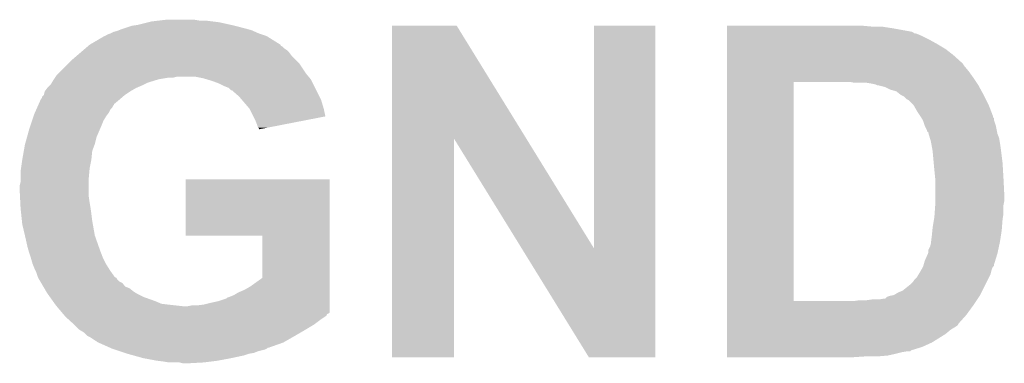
# Model space of a CAD drawing. Extents: x -1.4 to 24.2, y -3.9 to 53.4.
# Tile 41 of 56: x 1.9 to 4.8, y 33.7 to 34.7. Entities that reach past the tile are written whole.
import ezdxf

# ---------------------------------------------------------------- set-up
doc = ezdxf.new("R2010")
doc.units = 0
doc.layers.add('XSENSE_MTI-8_CLICK_V102_GTO', color=11, linetype='CONTINUOUS')

msp = doc.modelspace()

# ---------------------------------------------------------------- linework, layer by layer
at = {"layer": 'XSENSE_MTI-8_CLICK_V102_GTO'}
for points in [[(2.315212, 34.68878), (2.336802, 34.69132), (2.433322, 34.68878), (2.418078, 34.69132)], [(2.192022, 34.658302), (2.198366, 34.66084), (2.591434, 34.658302), (2.585722, 34.66084)], [(2.198366, 34.66084), (2.204718, 34.66338), (2.585722, 34.66084), (2.57607, 34.66338)], [(2.204718, 34.66338), (2.235202, 34.67354), (2.57607, 34.66338), (2.53746, 34.67354)], [(2.235202, 34.67354), (2.25298, 34.67608), (2.53746, 34.67354), (2.52603, 34.67608)], [(2.25298, 34.67608), (2.28346, 34.6837), (2.52603, 34.67608), (2.491738, 34.6837)], [(2.28346, 34.6837), (2.293622, 34.68624), (2.491738, 34.6837), (2.47142, 34.68624)], [(2.293622, 34.68624), (2.315212, 34.68878), (2.47142, 34.68624), (2.4511, 34.68878)], [(2.999754, 34.340722), (2.99976, 34.67353), (3.395374, 34.340722), (3.190244, 34.67353)], [(2.99976, 34.67353), (2.999762, 34.67354), (3.190244, 34.67353), (2.999762, 34.67354)], [(3.5941, 34.018298), (3.59412, 34.673518), (3.774424, 34.018298), (3.77444, 34.673518)], [(3.59412, 34.673518), (3.594122, 34.67354), (3.77444, 34.673518), (3.594122, 34.67354)], [(3.98528, 34.671), (3.985282, 34.67354), (4.411978, 34.671), (4.38404, 34.67354)], [(3.98528, 34.66592), (3.98528, 34.671), (4.47294, 34.66592), (4.439922, 34.671)], [(3.98528, 34.655758), (3.98528, 34.66592), (4.528822, 34.655758), (4.47294, 34.66592)], [(2.110742, 34.617662), (2.15392, 34.643058), (2.672058, 34.617662), (2.631442, 34.643058)], [(2.15392, 34.643058), (2.153924, 34.64306), (2.631442, 34.643058), (2.631438, 34.64306)], [(2.153924, 34.64306), (2.156466, 34.643066), (2.631438, 34.64306), (2.63142, 34.643066)], [(2.156466, 34.643066), (2.159004, 34.645602), (2.63142, 34.643066), (2.623812, 34.645602)], [(2.159004, 34.645602), (2.164082, 34.64814), (2.623812, 34.645602), (2.6162, 34.64814)], [(2.164082, 34.64814), (2.1717, 34.65068), (2.6162, 34.64814), (2.60858, 34.65068)], [(2.1717, 34.65068), (2.181862, 34.655762), (2.60858, 34.65068), (2.597148, 34.655762)], [(2.181862, 34.655762), (2.192022, 34.658302), (2.597148, 34.655762), (2.591434, 34.658302)], [(3.98528, 34.653218), (3.98528, 34.655758), (4.5339, 34.653218), (4.528822, 34.655758)], [(3.98528, 34.65068), (3.98528, 34.653218), (4.536446, 34.65068), (4.5339, 34.653218)], [(3.98528, 34.650678), (3.98528, 34.65068), (4.541524, 34.650678), (4.536446, 34.65068)], [(3.98528, 34.64306), (3.98528, 34.650678), (4.5593, 34.64306), (4.541524, 34.650678)], [(3.98528, 34.6329), (3.98528, 34.64306), (4.57962, 34.6329), (4.5593, 34.64306)], [(3.98528, 34.6202), (3.98528, 34.6329), (4.60248, 34.6202), (4.57962, 34.6329)], [(2.092956, 34.602418), (2.098886, 34.6075), (2.689862, 34.602418), (2.68224, 34.6075)], [(2.098886, 34.6075), (2.10481, 34.612578), (2.68224, 34.6075), (2.67716, 34.612578)], [(2.10481, 34.612578), (2.107768, 34.615114), (2.67716, 34.612578), (2.672094, 34.615114)], [(2.107768, 34.615114), (2.110724, 34.617648), (2.672094, 34.615114), (2.67208, 34.617648)], [(2.110724, 34.617648), (2.110742, 34.617662), (2.67208, 34.617648), (2.672058, 34.617662)], [(3.98528, 34.60496), (3.98528, 34.6202), (4.62788, 34.60496), (4.60248, 34.6202)], [(3.98528, 34.58718), (3.98528, 34.60496), (4.65074, 34.58718), (4.62788, 34.60496)], [(2.0574, 34.57194), (2.072216, 34.58464), (2.717802, 34.57194), (2.705102, 34.58464)], [(2.072216, 34.58464), (2.084066, 34.594798), (2.705102, 34.58464), (2.69748, 34.594798)], [(2.084066, 34.594798), (2.092956, 34.602418), (2.69748, 34.594798), (2.689862, 34.602418)], [(3.985278, 34.56432), (3.98528, 34.58718), (4.67614, 34.56432), (4.65074, 34.58718)], [(2.01676, 34.5313), (2.04724, 34.56178), (2.74828, 34.5313), (2.72796, 34.56178)], [(2.04724, 34.56178), (2.0574, 34.57194), (2.72796, 34.56178), (2.717802, 34.57194)], [(3.985278, 34.56178), (3.985278, 34.56432), (4.67868, 34.56178), (4.67614, 34.56432)], [(3.985278, 34.55416), (3.985278, 34.56178), (4.68376, 34.55416), (4.67868, 34.56178)], [(3.985278, 34.53892), (3.985278, 34.55416), (4.69646, 34.53892), (4.68376, 34.55416)], [(2.004058, 34.51352), (2.00575, 34.51606), (2.305682, 34.51352), (2.313938, 34.51606)], [(2.00575, 34.51606), (2.009138, 34.52114), (2.313938, 34.51606), (2.344418, 34.52114)], [(2.009138, 34.52114), (2.010832, 34.52368), (2.357118, 34.52114), (2.367278, 34.52368)], [(2.010832, 34.52368), (2.014222, 34.528762), (2.75463, 34.52368), (2.750396, 34.528762)], [(2.014222, 34.528762), (2.01676, 34.5313), (2.750396, 34.528762), (2.74828, 34.5313)], [(2.446022, 34.5186), (2.420618, 34.52368), (2.758864, 34.5186), (2.75463, 34.52368)], [(2.454502, 34.516056), (2.446022, 34.5186), (2.760982, 34.516056), (2.758864, 34.5186)], [(2.471422, 34.51098), (2.454502, 34.516056), (2.763522, 34.51098), (2.760982, 34.516056)], [(3.985278, 34.52114), (3.985278, 34.53892), (4.70916, 34.52114), (4.69646, 34.53892)], [(3.985278, 34.50844), (3.985278, 34.52114), (4.717628, 34.50844), (4.70916, 34.52114)], [(1.978662, 34.480504), (1.986282, 34.49066), (2.230126, 34.480504), (2.247898, 34.49066)], [(1.986282, 34.49066), (1.9939, 34.49828), (2.247898, 34.49066), (2.26568, 34.49828)], [(1.9939, 34.49828), (1.996442, 34.500822), (2.26568, 34.49828), (2.270764, 34.500822)], [(1.996442, 34.500822), (1.999486, 34.5059), (2.270764, 34.500822), (2.28092, 34.5059)], [(1.999486, 34.5059), (2.004058, 34.51352), (2.28092, 34.5059), (2.305682, 34.51352)], [(2.49174, 34.50336), (2.471422, 34.51098), (2.767332, 34.50336), (2.763522, 34.51098)], [(2.50698, 34.49574), (2.49174, 34.50336), (2.771142, 34.49574), (2.767332, 34.50336)], [(2.519676, 34.49066), (2.50698, 34.49574), (2.773682, 34.49066), (2.771142, 34.49574)], [(2.527294, 34.483046), (2.519676, 34.49066), (2.777488, 34.483046), (2.773682, 34.49066)], [(3.985262, 33.863302), (3.985278, 34.50842), (4.18084, 33.863302), (4.180842, 34.50842)], [(3.985278, 34.50842), (3.985278, 34.50844), (4.180842, 34.50842), (4.31038, 34.50844)], [(4.358642, 34.5059), (4.345942, 34.50844), (4.71932, 34.5059), (4.717628, 34.50844)], [(4.40944, 34.50336), (4.394202, 34.5059), (4.721014, 34.50336), (4.71932, 34.5059)], [(4.422142, 34.500818), (4.40944, 34.50336), (4.722708, 34.500818), (4.721014, 34.50336)], [(4.42722, 34.498282), (4.422142, 34.500818), (4.724398, 34.498282), (4.722708, 34.500818)], [(4.427224, 34.49828), (4.42722, 34.498282), (4.7244, 34.49828), (4.724398, 34.498282)], [(4.450082, 34.4932), (4.429762, 34.49828), (4.727172, 34.4932), (4.7244, 34.49828)], [(4.465322, 34.485578), (4.450082, 34.4932), (4.731328, 34.485578), (4.727172, 34.4932)], [(1.966254, 34.4551), (1.968514, 34.46018), (2.1971, 34.4551), (2.203026, 34.46018)], [(1.968514, 34.46018), (1.97104, 34.460202), (2.203026, 34.46018), (2.20305, 34.460202)], [(1.97104, 34.460202), (1.971046, 34.465266), (2.20305, 34.460202), (2.208958, 34.465266)], [(1.971046, 34.465266), (1.976116, 34.47034), (2.208958, 34.465266), (2.214878, 34.47034)], [(1.976116, 34.47034), (1.976122, 34.470346), (2.214878, 34.47034), (2.214886, 34.470346)], [(1.976122, 34.470346), (1.97866, 34.4805), (2.214886, 34.470346), (2.23012, 34.4805)], [(1.97866, 34.4805), (1.978662, 34.480504), (2.23012, 34.4805), (2.230126, 34.480504)], [(2.529834, 34.48304), (2.527294, 34.483046), (2.777492, 34.48304), (2.777488, 34.483046)], [(2.55016, 34.465262), (2.529834, 34.48304), (2.78638, 34.465262), (2.777492, 34.48304)], [(2.558872, 34.455098), (2.55016, 34.465262), (2.791462, 34.455098), (2.78638, 34.465262)], [(4.483102, 34.480498), (4.465322, 34.485578), (4.7341, 34.480498), (4.731328, 34.485578)], [(4.4958, 34.47034), (4.483102, 34.480498), (4.73964, 34.47034), (4.7341, 34.480498)], [(4.495802, 34.470338), (4.4958, 34.47034), (4.739642, 34.470338), (4.73964, 34.47034)], [(4.50596, 34.465258), (4.495802, 34.470338), (4.742182, 34.465258), (4.739642, 34.470338)], [(4.513584, 34.457638), (4.50596, 34.465258), (4.745992, 34.457638), (4.742182, 34.465258)], [(1.953826, 34.427156), (1.956088, 34.43224), (2.171698, 34.427156), (2.176778, 34.43224)], [(1.956088, 34.43224), (1.958344, 34.437316), (2.176778, 34.43224), (2.179318, 34.437316)], [(1.958344, 34.437316), (1.959474, 34.439854), (2.179318, 34.437316), (2.181854, 34.439854)], [(1.959474, 34.439854), (1.960602, 34.442392), (2.181854, 34.439854), (2.18186, 34.442392)], [(1.960602, 34.442392), (1.966254, 34.4551), (2.18186, 34.442392), (2.1971, 34.4551)], [(2.58064, 34.4297), (2.558872, 34.455098), (2.79908, 34.4297), (2.791462, 34.455098)], [(2.592072, 34.406836), (2.58064, 34.4297), (2.804138, 34.406836), (2.79908, 34.4297)], [(4.51866, 34.455098), (4.513584, 34.457638), (4.747262, 34.455098), (4.745992, 34.457638)], [(4.5339, 34.43986), (4.51866, 34.455098), (4.75488, 34.43986), (4.747262, 34.455098)], [(4.533902, 34.439858), (4.5339, 34.43986), (4.754882, 34.439858), (4.75488, 34.43986)], [(4.54406, 34.42208), (4.533902, 34.439858), (4.761718, 34.42208), (4.754882, 34.439858)], [(1.941406, 34.394142), (1.945638, 34.406838), (2.15138, 34.394142), (2.158998, 34.406838)], [(1.945638, 34.406838), (1.94818, 34.414458), (2.158998, 34.406838), (2.16471, 34.414458)], [(1.94818, 34.414458), (1.94931, 34.417), (2.16471, 34.414458), (2.166618, 34.417)], [(1.94931, 34.417), (1.953826, 34.427156), (2.166618, 34.417), (2.171698, 34.427156)], [(2.59842, 34.39414), (2.592072, 34.406836), (2.73892, 34.39414), (2.804138, 34.406836)], [(4.55422, 34.406842), (4.54406, 34.42208), (4.767578, 34.406842), (4.761718, 34.42208)], [(4.554224, 34.406836), (4.55422, 34.406842), (4.76758, 34.406836), (4.767578, 34.406842)], [(4.55575, 34.404294), (4.554224, 34.406836), (4.767586, 34.404294), (4.76758, 34.406836)], [(4.557274, 34.401754), (4.55575, 34.404294), (4.77012, 34.401754), (4.767586, 34.404294)], [(4.560318, 34.396678), (4.557274, 34.401754), (4.770122, 34.396678), (4.77012, 34.401754)], [(1.93294, 34.36874), (1.937172, 34.38144), (2.140856, 34.36874), (2.1463, 34.38144)], [(1.937172, 34.38144), (1.941406, 34.394142), (2.1463, 34.38144), (2.15138, 34.394142)], [(2.6035, 34.38144), (2.59842, 34.39414), (2.673682, 34.38144), (2.73892, 34.39414)], [(2.60604, 34.373824), (2.6035, 34.38144), (2.63456, 34.373824), (2.673682, 34.38144)], [(2.608574, 34.371286), (2.60604, 34.373824), (2.621524, 34.371286), (2.63456, 34.373824)], [(2.60858, 34.368766), (2.608574, 34.371286), (2.60858, 34.368766), (2.621524, 34.371286)], [(4.56184, 34.39414), (4.560318, 34.396678), (4.770968, 34.39414), (4.770122, 34.396678)], [(4.566074, 34.381438), (4.56184, 34.39414), (4.7752, 34.381438), (4.770968, 34.39414)], [(4.56692, 34.3789), (4.566074, 34.381438), (4.775708, 34.3789), (4.7752, 34.381438)], [(4.572, 34.368738), (4.56692, 34.3789), (4.777742, 34.368738), (4.775708, 34.3789)], [(1.920944, 34.325558), (1.926588, 34.345878), (2.125978, 34.325558), (2.13106, 34.345878)], [(1.926588, 34.345878), (1.93294, 34.36874), (2.13106, 34.345878), (2.140856, 34.36874)], [(4.574556, 34.36112), (4.572, 34.368738), (4.779266, 34.36112), (4.777742, 34.368738)], [(4.57708, 34.361098), (4.574556, 34.36112), (4.77927, 34.361098), (4.779266, 34.36112)], [(4.57708, 34.358576), (4.57708, 34.361098), (4.779776, 34.358576), (4.77927, 34.361098)], [(4.577842, 34.356038), (4.57708, 34.358576), (4.780282, 34.356038), (4.779776, 34.358576)], [(4.581654, 34.343338), (4.577842, 34.356038), (4.78536, 34.343338), (4.780282, 34.356038)], [(4.5847, 34.33318), (4.581654, 34.343338), (4.787054, 34.33318), (4.78536, 34.343338)], [(1.917102, 34.305238), (1.92024, 34.32302), (2.11836, 34.305238), (2.125026, 34.32302)], [(1.92024, 34.32302), (1.920944, 34.325558), (2.125026, 34.32302), (2.125978, 34.325558)], [(2.99974, 33.698202), (2.999754, 34.340722), (3.182598, 33.698202), (3.18262, 34.340722)], [(3.381454, 34.018298), (3.18262, 34.340722), (3.5941, 34.018298), (3.395374, 34.340722)], [(4.585624, 34.3281), (4.5847, 34.33318), (4.7879, 34.3281), (4.787054, 34.33318)], [(4.588858, 34.31032), (4.585624, 34.3281), (4.79044, 34.31032), (4.7879, 34.3281)], [(1.91262, 34.27984), (1.917102, 34.305238), (2.11582, 34.27984), (2.11836, 34.305238)], [(4.58978, 34.305242), (4.588858, 34.31032), (4.791076, 34.305242), (4.79044, 34.31032)], [(4.593014, 34.26968), (4.58978, 34.305242), (4.79552, 34.26968), (4.791076, 34.305242)], [(1.90899, 34.25444), (1.91262, 34.27984), (2.11074, 34.25444), (2.11582, 34.27984)], [(4.59486, 34.24936), (4.593014, 34.26968), (4.796716, 34.24936), (4.79552, 34.26968)], [(1.90754, 34.24428), (1.90899, 34.25444), (2.109816, 34.24428), (2.11074, 34.25444)], [(1.90754, 34.226502), (1.90754, 34.24428), (2.1082, 34.226502), (2.109816, 34.24428)], [(1.90754, 34.213802), (1.90754, 34.226502), (2.1082, 34.213802), (2.1082, 34.226502)], [(4.597148, 34.2265), (4.59486, 34.24936), (4.79806, 34.2265), (4.796716, 34.24936)], [(4.5974, 34.223962), (4.597148, 34.2265), (4.798188, 34.223962), (4.79806, 34.2265)], [(1.905, 34.203642), (1.90754, 34.213802), (2.1082, 34.203642), (2.1082, 34.213802)], [(1.905, 34.1884), (1.905, 34.203642), (2.1082, 34.1884), (2.1082, 34.203642)], [(2.39268, 34.056342), (2.3927, 34.221398), (2.816856, 34.056342), (2.81686, 34.221398)], [(2.3927, 34.221398), (2.392702, 34.22142), (2.81686, 34.221398), (2.392702, 34.22142)], [(4.5974, 34.1757), (4.5974, 34.223962), (4.8006, 34.1757), (4.798188, 34.223962)], [(1.90589, 34.17062), (1.905, 34.1884), (2.1082, 34.17062), (2.1082, 34.1884)], [(1.906778, 34.15284), (1.90589, 34.17062), (2.11074, 34.15284), (2.1082, 34.17062)], [(4.5974, 34.157918), (4.5974, 34.1757), (4.8006, 34.157918), (4.8006, 34.1757)], [(1.90754, 34.1376), (1.906778, 34.15284), (2.11328, 34.1376), (2.11074, 34.15284)], [(4.595584, 34.119818), (4.597398, 34.145218), (4.79806, 34.119818), (4.79806, 34.145218)], [(4.597398, 34.145218), (4.5974, 34.14522), (4.79806, 34.145218), (4.79806, 34.14522)], [(4.5974, 34.14522), (4.5974, 34.157918), (4.79806, 34.14522), (4.8006, 34.157918)], [(1.909412, 34.11982), (1.90754, 34.1376), (2.11582, 34.11982), (2.11328, 34.1376)], [(1.911552, 34.0995), (1.909412, 34.11982), (2.11836, 34.0995), (2.11582, 34.11982)], [(4.59486, 34.10966), (4.595584, 34.119818), (4.796366, 34.10966), (4.79806, 34.119818)], [(1.91262, 34.089342), (1.911552, 34.0995), (2.120154, 34.089342), (2.11836, 34.0995)], [(1.92039, 34.05632), (1.91262, 34.089342), (2.125982, 34.05632), (2.120154, 34.089342)], [(4.58978, 34.079182), (4.594012, 34.104582), (4.793566, 34.079182), (4.79552, 34.104582)], [(4.594012, 34.104582), (4.59486, 34.10966), (4.79552, 34.104582), (4.796366, 34.10966)], [(1.92278, 34.04616), (1.92039, 34.05632), (2.129568, 34.04616), (2.125982, 34.05632)], [(2.618718, 34.05632), (2.39268, 34.056342), (2.816856, 34.05632), (2.816856, 34.056342)], [(2.61874, 33.93187), (2.618718, 34.05632), (2.816854, 33.93187), (2.816856, 34.05632)], [(4.585334, 34.03854), (4.58724, 34.05378), (4.7879, 34.03854), (4.790244, 34.05378)], [(4.58724, 34.05378), (4.589016, 34.07156), (4.790244, 34.05378), (4.79298, 34.07156)], [(4.589016, 34.07156), (4.58978, 34.079182), (4.79298, 34.07156), (4.793566, 34.079182)], [(1.92786, 34.023298), (1.92278, 34.04616), (2.137636, 34.023298), (2.129568, 34.04616)], [(4.58216, 34.023298), (4.5847, 34.03346), (4.784632, 34.023298), (4.78681, 34.03346)], [(4.5847, 34.03346), (4.585334, 34.03854), (4.78681, 34.03346), (4.7879, 34.03854)], [(1.930764, 34.01314), (1.92786, 34.023298), (2.14122, 34.01314), (2.137636, 34.023298)], [(1.93294, 34.00552), (1.930764, 34.01314), (2.144078, 34.00552), (2.14122, 34.01314)], [(1.937174, 33.99282), (1.93294, 34.00552), (2.14884, 33.99282), (2.144078, 34.00552)], [(3.578856, 33.69819), (3.381454, 34.018298), (3.774418, 33.69819), (3.774424, 34.018298)], [(4.566918, 33.98266), (4.57595, 34.002982), (4.774028, 33.98266), (4.78028, 34.002982)], [(4.57595, 34.002982), (4.577078, 34.005516), (4.78028, 34.002982), (4.780822, 34.005516)], [(4.577078, 34.005516), (4.57708, 34.013136), (4.780822, 34.005516), (4.782454, 34.013136)], [(4.57708, 34.013136), (4.58216, 34.023298), (4.782454, 34.013136), (4.784632, 34.023298)], [(1.93802, 33.99028), (1.937174, 33.99282), (2.150112, 33.99028), (2.14884, 33.99282)], [(1.943098, 33.972502), (1.93802, 33.99028), (2.159, 33.972502), (2.150112, 33.99028)], [(1.943098, 33.9725), (1.943098, 33.972502), (2.159002, 33.9725), (2.159, 33.972502)], [(1.94818, 33.9598), (1.943098, 33.9725), (2.16694, 33.9598), (2.159002, 33.9725)], [(4.56184, 33.964878), (4.562564, 33.967414), (4.767578, 33.964878), (4.770114, 33.967414)], [(4.562564, 33.967414), (4.56329, 33.969956), (4.770114, 33.967414), (4.77012, 33.969956)], [(4.56329, 33.969956), (4.566918, 33.98266), (4.77012, 33.969956), (4.774028, 33.98266)], [(1.95199, 33.952182), (1.94818, 33.9598), (2.1717, 33.952182), (2.16694, 33.9598)], [(1.95326, 33.94964), (1.95199, 33.952182), (2.173518, 33.94964), (2.1717, 33.952182)], [(1.95834, 33.934402), (1.95326, 33.94964), (2.184404, 33.934402), (2.173518, 33.94964)], [(4.544058, 33.934398), (4.54863, 33.942018), (4.756148, 33.934398), (4.75996, 33.942018)], [(4.54863, 33.942018), (4.55168, 33.9471), (4.75996, 33.942018), (4.76123, 33.9471)], [(4.55168, 33.9471), (4.554582, 33.95218), (4.76123, 33.9471), (4.762502, 33.95218)], [(4.554582, 33.95218), (4.558936, 33.959798), (4.762502, 33.95218), (4.76504, 33.959798)], [(4.558936, 33.959798), (4.561838, 33.964876), (4.76504, 33.959798), (4.767578, 33.964876)], [(4.561838, 33.964876), (4.56184, 33.964878), (4.767578, 33.964876), (4.767578, 33.964878)], [(1.958342, 33.934398), (1.95834, 33.934402), (2.184406, 33.934398), (2.184404, 33.934402)], [(1.959614, 33.931854), (1.958342, 33.934398), (2.189482, 33.931854), (2.184406, 33.934398)], [(1.96088, 33.92932), (1.959614, 33.931854), (2.190752, 33.92932), (2.189482, 33.931854)], [(1.962376, 33.92678), (1.96088, 33.92932), (2.192022, 33.92678), (2.190752, 33.92932)], [(1.965364, 33.921698), (1.962376, 33.92678), (2.197104, 33.921698), (2.192022, 33.92678)], [(1.968354, 33.916616), (1.965364, 33.921698), (2.20726, 33.916616), (2.197104, 33.921698)], [(1.974328, 33.906458), (1.968354, 33.916616), (2.214884, 33.906458), (2.20726, 33.916616)], [(2.583182, 33.90646), (2.61874, 33.93187), (2.816854, 33.90646), (2.816854, 33.93187)], [(4.500878, 33.89376), (4.526278, 33.914078), (4.735828, 33.89376), (4.745988, 33.914078)], [(4.526278, 33.914078), (4.531358, 33.919158), (4.745988, 33.914078), (4.748528, 33.919158)], [(4.531358, 33.919158), (4.53644, 33.92678), (4.748528, 33.919158), (4.75234, 33.92678)], [(4.53644, 33.92678), (4.544058, 33.934398), (4.75234, 33.92678), (4.756148, 33.934398)], [(1.977316, 33.901378), (1.974328, 33.906458), (2.22758, 33.901378), (2.214884, 33.906458)], [(1.983292, 33.891218), (1.977316, 33.901378), (2.240282, 33.891218), (2.22758, 33.901378)], [(1.98628, 33.886138), (1.983292, 33.891218), (2.24875, 33.886138), (2.240282, 33.891218)], [(1.988094, 33.8836), (1.98628, 33.886138), (2.25298, 33.8836), (2.24875, 33.886138)], [(1.993538, 33.87598), (1.988094, 33.8836), (2.268222, 33.87598), (2.25298, 33.8836)], [(2.52222, 33.87598), (2.534922, 33.88106), (2.816854, 33.87598), (2.816854, 33.88106)], [(2.534922, 33.88106), (2.547622, 33.88868), (2.816854, 33.88106), (2.816854, 33.88868)], [(2.547622, 33.88868), (2.565402, 33.8963), (2.816854, 33.88868), (2.816854, 33.8963)], [(2.565402, 33.8963), (2.583182, 33.90646), (2.816854, 33.8963), (2.816854, 33.90646)], [(4.46278, 33.878518), (4.475478, 33.881058), (4.727784, 33.878518), (4.729478, 33.881058)], [(4.475478, 33.881058), (4.488178, 33.88868), (4.729478, 33.881058), (4.733288, 33.88868)], [(4.488178, 33.88868), (4.500878, 33.89376), (4.733288, 33.88868), (4.735828, 33.89376)], [(2.00261, 33.86328), (1.993538, 33.87598), (2.303778, 33.86328), (2.268222, 33.87598)], [(2.008052, 33.85566), (2.00261, 33.86328), (2.321564, 33.85566), (2.303778, 33.86328)], [(2.009866, 33.85312), (2.008052, 33.85566), (2.34188, 33.85312), (2.321564, 33.85566)], [(2.01168, 33.85058), (2.009866, 33.85312), (2.364742, 33.85058), (2.34188, 33.85312)], [(2.01383, 33.84804), (2.01168, 33.85058), (2.387602, 33.84804), (2.364742, 33.85058)], [(2.397762, 33.84804), (2.410462, 33.85058), (2.816854, 33.84804), (2.816854, 33.85058)], [(2.4257, 33.85058), (2.44602, 33.85312), (2.816854, 33.85058), (2.816854, 33.85312)], [(2.44602, 33.85312), (2.46634, 33.8582), (2.816854, 33.85312), (2.816854, 33.8582)], [(2.46634, 33.8582), (2.4892, 33.863282), (2.816854, 33.8582), (2.816854, 33.863282)], [(2.4892, 33.863282), (2.512062, 33.870904), (2.816854, 33.863282), (2.816854, 33.870904)], [(2.512062, 33.870904), (2.514604, 33.87344), (2.816854, 33.870904), (2.816854, 33.87344)], [(2.514604, 33.87344), (2.52222, 33.87598), (2.816854, 33.87344), (2.816854, 33.87598)], [(3.985262, 33.86328), (3.985262, 33.863302), (4.356098, 33.86328), (4.18084, 33.863302)], [(3.985262, 33.85058), (3.985262, 33.86328), (4.70916, 33.85058), (4.717626, 33.86328)], [(3.985262, 33.822638), (3.985262, 33.85058), (4.688838, 33.822638), (4.70916, 33.85058)], [(4.356098, 33.86328), (4.37388, 33.86582), (4.717626, 33.86328), (4.719318, 33.86582)], [(4.394198, 33.86582), (4.41198, 33.86836), (4.719318, 33.86582), (4.721012, 33.86836)], [(4.432298, 33.86836), (4.447538, 33.8709), (4.721012, 33.86836), (4.722706, 33.8709)], [(4.450074, 33.8709), (4.455158, 33.875976), (4.722706, 33.8709), (4.72609, 33.875976)], [(4.455158, 33.875976), (4.46278, 33.878518), (4.72609, 33.875976), (4.727784, 33.878518)], [(2.02888, 33.830254), (2.01383, 33.84804), (2.816854, 33.830254), (2.816854, 33.84804)], [(2.031026, 33.827718), (2.02888, 33.830254), (2.814316, 33.827718), (2.816854, 33.830254)], [(2.033178, 33.825174), (2.031026, 33.827718), (2.809238, 33.825174), (2.814316, 33.827718)], [(2.037472, 33.8201), (2.033178, 33.825174), (2.806696, 33.8201), (2.809238, 33.825174)], [(3.985262, 33.797236), (3.985262, 33.822638), (4.665978, 33.797236), (4.688838, 33.822638)], [(2.039618, 33.817562), (2.037472, 33.8201), (2.802888, 33.817562), (2.806696, 33.8201)], [(2.048004, 33.80994), (2.039618, 33.817562), (2.79146, 33.80994), (2.802888, 33.817562)], [(2.06477, 33.794698), (2.048004, 33.80994), (2.771138, 33.794698), (2.79146, 33.80994)], [(2.06756, 33.79216), (2.06477, 33.794698), (2.766906, 33.79216), (2.771138, 33.794698)], [(2.080258, 33.779462), (2.06756, 33.79216), (2.745742, 33.779462), (2.766906, 33.79216)], [(3.985262, 33.79216), (3.985262, 33.797236), (4.663436, 33.79216), (4.665978, 33.797236)], [(3.985262, 33.78708), (3.985262, 33.79216), (4.655822, 33.78708), (4.663436, 33.79216)], [(2.080262, 33.77946), (2.080258, 33.779462), (2.74574, 33.77946), (2.745742, 33.779462)], [(2.092958, 33.771842), (2.080262, 33.77946), (2.73268, 33.771842), (2.74574, 33.77946)], [(2.10312, 33.761682), (2.092958, 33.771842), (2.715262, 33.761682), (2.73268, 33.771842)], [(3.98526, 33.77946), (3.985262, 33.78708), (4.64312, 33.77946), (4.655822, 33.78708)], [(3.98526, 33.76676), (3.98526, 33.77946), (4.627878, 33.76676), (4.64312, 33.77946)], [(3.98526, 33.74136), (3.98526, 33.76676), (4.587238, 33.74136), (4.627878, 33.76676)], [(2.103124, 33.76168), (2.10312, 33.761682), (2.71526, 33.76168), (2.715262, 33.761682)], [(2.113278, 33.7566), (2.103124, 33.76168), (2.706368, 33.7566), (2.71526, 33.76168)], [(2.128514, 33.746444), (2.113278, 33.7566), (2.688594, 33.746444), (2.706368, 33.7566)], [(2.131038, 33.74644), (2.128514, 33.746444), (2.688588, 33.74644), (2.688594, 33.746444)], [(2.13106, 33.743914), (2.131038, 33.74644), (2.684166, 33.743914), (2.688588, 33.74644)], [(2.136804, 33.74136), (2.13106, 33.743914), (2.679698, 33.74136), (2.684166, 33.743914)], [(2.171072, 33.72612), (2.136804, 33.74136), (2.636516, 33.72612), (2.679698, 33.74136)], [(3.98526, 33.728658), (3.98526, 33.74136), (4.559298, 33.728658), (4.587238, 33.74136)], [(2.171086, 33.726114), (2.171072, 33.72612), (2.633974, 33.726114), (2.636516, 33.72612)], [(2.176782, 33.72358), (2.171086, 33.726114), (2.631438, 33.72358), (2.633974, 33.726114)], [(2.176788, 33.723578), (2.176782, 33.72358), (2.631436, 33.723578), (2.631438, 33.72358)], [(2.184408, 33.721038), (2.176788, 33.723578), (2.626358, 33.721038), (2.631436, 33.723578)], [(2.199648, 33.715958), (2.184408, 33.721038), (2.606038, 33.715958), (2.626358, 33.721038)], [(2.214882, 33.71088), (2.199648, 33.715958), (2.593338, 33.71088), (2.606038, 33.715958)], [(2.2225, 33.70834), (2.214882, 33.71088), (2.578108, 33.70834), (2.593338, 33.71088)], [(2.222508, 33.708338), (2.2225, 33.70834), (2.578098, 33.708338), (2.578108, 33.70834)], [(2.240788, 33.70326), (2.222508, 33.708338), (2.562858, 33.70326), (2.578098, 33.708338)], [(3.98526, 33.718496), (3.98526, 33.728658), (4.526278, 33.718496), (4.559298, 33.728658)], [(3.98526, 33.71596), (3.98526, 33.718496), (4.523734, 33.71596), (4.526278, 33.718496)], [(3.98526, 33.71342), (3.98526, 33.71596), (4.50088, 33.71342), (4.516118, 33.71596)], [(3.98526, 33.70834), (3.98526, 33.71342), (4.48056, 33.70834), (4.50088, 33.71342)], [(3.98526, 33.70326), (3.98526, 33.70834), (4.457698, 33.70326), (4.48056, 33.70834)], [(2.26822, 33.69564), (2.240788, 33.70326), (2.5273, 33.69564), (2.562858, 33.70326)], [(2.308862, 33.68802), (2.26822, 33.69564), (2.48666, 33.68802), (2.5273, 33.69564)], [(2.32918, 33.68548), (2.308862, 33.68802), (2.46634, 33.68548), (2.48666, 33.68802)], [(2.344418, 33.68294), (2.32918, 33.68548), (2.44602, 33.68294), (2.46634, 33.68548)], [(2.385058, 33.6804), (2.374898, 33.68294), (2.400302, 33.6804), (2.44602, 33.68294)], [(3.182598, 33.69818), (2.99974, 33.698202), (3.182598, 33.69818), (3.182598, 33.698202)], [(3.774418, 33.69818), (3.578856, 33.69819), (3.774418, 33.69818), (3.774418, 33.69819)], [(3.98526, 33.70072), (3.98526, 33.70326), (4.427222, 33.70072), (4.457698, 33.70326)], [(3.98526, 33.698202), (3.98526, 33.70072), (4.35389, 33.698202), (4.39166, 33.70072)], [(4.353562, 33.69818), (3.98526, 33.698202), (4.353562, 33.69818), (4.35389, 33.698202)]]:
    msp.add_solid(points, dxfattribs=at)

doc.saveas('drawing.dxf')
